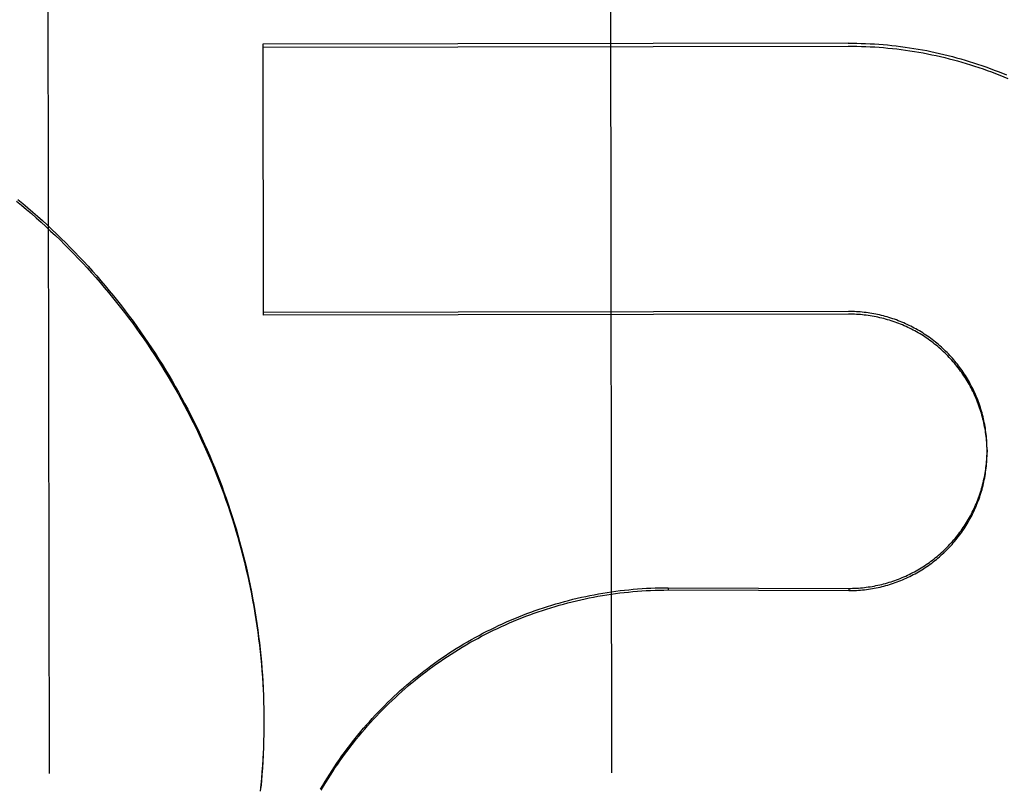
# Model space of a CAD drawing. Header units: inches. Extents: x 0 to 235, y 0 to 152.
# Tile 48 of 93: x 72.571 to 72.79, y 107.544 to 107.715. Entities that reach past the tile are written whole.
import ezdxf

# ---------------------------------------------------------------- set-up
doc = ezdxf.new("R2010")
doc.units = ezdxf.units.IN
doc.header["$LTSCALE"] = 12.9163468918
doc.header["$MEASUREMENT"] = 0
doc.linetypes.add('HIDDEN', pattern=[0.2, 0.1, -0.1])
doc.layers.add('DEFAULT_2', color=8, linetype='HIDDEN')

msp = doc.modelspace()

# ---------------------------------------------------------------- linework, layer by layer
at = {"layer": 'DEFAULT_2', "color": 8, "linetype": 'HIDDEN'}
for p, q in [((72.57798603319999, 107.5474169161), (72.577111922, 108.0995200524)), ((72.7021117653, 108.0997179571), (72.7029858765, 107.5476148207)), ((72.7555434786, 107.7098277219), (72.6254188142, 107.7096217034)), ((72.6254188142, 107.7096217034), (72.62551421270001, 107.6493664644)), ((72.6254198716, 107.7089538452), (72.755544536, 107.7091598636)), ((72.7556379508, 107.6501575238), (72.62551328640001, 107.6499515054)), ((72.7556388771, 107.6495724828), (72.62551421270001, 107.6493664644)), ((72.7864328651, 107.6194265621), (72.7864337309, 107.6188796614)), ((72.7155654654, 107.5887518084), (72.7155662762, 107.5882397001)), ((72.7155654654, 107.5887518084), (72.7556867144, 107.5886013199)), ((72.7155662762, 107.5882397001), (72.7556875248, 107.5880894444)), ((72.7556867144, 107.5886013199), (72.7556875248, 107.5880894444)), ((72.6255031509, 107.5664538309), (72.62556894, 107.5644833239)), ((72.6255663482, 107.5650172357), (72.6256180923, 107.5630423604)), ((72.6256157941, 107.56358015), (72.6256533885, 107.5616009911)), ((72.62565148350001, 107.562142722), (72.6256748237, 107.560159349)), ((72.6256734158, 107.5607050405), (72.6256822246, 107.558888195)), ((72.6256814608, 107.5593698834), (72.6256761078, 107.5572757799)), ((72.6256814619, 107.5593698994), (72.6256823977, 107.5587175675)), ((72.6256566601, 107.5563917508), (72.6256219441, 107.5543927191)), ((72.625676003, 107.5578293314), (72.6256559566, 107.5558341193)), ((72.6256235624, 107.5549544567), (72.6255740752, 107.5529517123))]:
    msp.add_line(p, q, dxfattribs=at)
for points in [[(72.7555434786, 107.7098277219), (72.756519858, 107.7098245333), (72.75749605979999, 107.7098107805), (72.75847215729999, 107.709786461), (72.7594479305, 107.7097515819), (72.7604231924, 107.7097061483), (72.761397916, 107.7096501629), (72.7623720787, 107.7095836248), (72.7633454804, 107.7095065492), (72.7643179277, 107.7094189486), (72.7652893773, 107.7093208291), (72.7662597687, 107.7092121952), (72.76722896, 107.7090930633), (72.7681968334, 107.7089634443), (72.7691632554, 107.7088233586), (72.77012806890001, 107.7086728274), (72.7710912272, 107.7085118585), (72.7720526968, 107.7083404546), (72.7730122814, 107.7081586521), (72.7739697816, 107.7079664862), (72.7749251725, 107.707763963), (72.7758784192, 107.7075510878), (72.77682935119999, 107.7073278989), (72.7777778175, 107.7070944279), (72.7787237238, 107.7068507), (72.77966695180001, 107.7065967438), (72.7806074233, 107.7063325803), (72.7815450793, 107.7060582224), (72.7824797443, 107.7057737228), (72.7834112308, 107.705479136), (72.78433951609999, 107.7051744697), (72.7852645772, 107.7048597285), (72.786186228, 107.704534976), (72.787104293, 107.7042002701), (72.7880187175, 107.7038556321), (72.78892942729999, 107.7035010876), (72.7898363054, 107.7031366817), (72.7907392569, 107.702762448)], [(72.755544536, 107.7091598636), (72.7565306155, 107.7091565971), (72.7575164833, 107.7091425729), (72.7585021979, 107.7091177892), (72.7594875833, 107.7090822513), (72.760472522, 107.7090359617), (72.7614568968, 107.7089789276), (72.7624405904, 107.708911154), (72.7634234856, 107.708832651), (72.7644054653, 107.7087434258), (72.76538641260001, 107.7086434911), (72.7663662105, 107.7085328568), (72.7673447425, 107.7084115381), (72.7683218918, 107.7082795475), (72.7692975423, 107.7081369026), (72.7702715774, 107.7079836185), (72.7712438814, 107.7078197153), (72.7722143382, 107.7076452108), (72.7731828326, 107.7074601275), (72.7741492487, 107.7072644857), (72.7751134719, 107.7070583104), (72.77607538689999, 107.7068416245), (72.7770348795, 107.7066144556), (72.777991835, 107.7063768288), (72.7789461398, 107.7061287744), (72.7798976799, 107.70587032), (72.7808463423, 107.7056014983), (72.78179201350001, 107.7053223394), (72.7827345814, 107.7050328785), (72.78367393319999, 107.7047331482), (72.7846099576, 107.704423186), (72.7855425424, 107.7041030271), (72.7864715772, 107.7037727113), (72.7873969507, 107.7034322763), (72.7883185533, 107.7030817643), (72.7892362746, 107.7027212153), (72.7901500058, 107.7023506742), (72.7910596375, 107.7019701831)], [(72.5706887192, 107.6747096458), (72.571800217, 107.6737910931), (72.5729028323, 107.6728618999), (72.573996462, 107.6719221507), (72.5750810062, 107.6709719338), (72.5761563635, 107.6700113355), (72.5772224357, 107.669040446), (72.578279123, 107.6680593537), (72.5793263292, 107.6670681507), (72.580363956, 107.6660669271), (72.5813919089, 107.6650557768), (72.5824100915, 107.664034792), (72.5834184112, 107.6630040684), (72.58441677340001, 107.6619636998), (72.5854050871, 107.6609137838), (72.5863832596, 107.659854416), (72.587351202, 107.6587856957), (72.5883088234, 107.6577077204), (72.58925603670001, 107.656620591), (72.5901927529, 107.6555244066), (72.59111888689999, 107.6544192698), (72.59203435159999, 107.6533052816), (72.5929390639, 107.6521825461), (72.5938329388, 107.6510511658), (72.594715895, 107.6499112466), (72.5955878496, 107.6487628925), (72.5964487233, 107.6476062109), (72.5972984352, 107.6464413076), (72.59813690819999, 107.6452682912), (72.5989640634, 107.6440872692), (72.5997798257, 107.6428983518), (72.6005841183, 107.6417016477), (72.6013768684, 107.6404972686), (72.6021580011, 107.6392853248), (72.60292744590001, 107.6380659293), (72.60368513, 107.6368391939), (72.60443098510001, 107.6356052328), (72.6051649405, 107.6343641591), (72.6058869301, 107.6331160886), (72.6065968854, 107.6318611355), (72.6072947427, 107.6305994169), (72.6079804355, 107.6293310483), (72.6086539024, 107.628056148), (72.60931507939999, 107.6267748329), (72.609963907, 107.6254872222), (72.61060032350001, 107.6241934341), (72.611224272, 107.622893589), (72.6118356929, 107.6215878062), (72.6124345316, 107.6202762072), (72.6130207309, 107.6189589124), (72.6135942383, 107.6176360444), (72.6141549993, 107.6163077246), (72.6147029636, 107.6149740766), (72.6152380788, 107.6136352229), (72.6157602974, 107.6122912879), (72.6162695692, 107.6109423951), (72.6167658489, 107.6095886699), (72.617249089, 107.6082302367), (72.6177192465, 107.6068672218), (72.6181762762, 107.6054997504), (72.6186201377, 107.6041279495), (72.6190507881, 107.6027519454), (72.6194681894, 107.6013718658), (72.6198723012, 107.5999878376), (72.6202630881, 107.5985999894), (72.6206405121, 107.5972084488), (72.6210045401, 107.595813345), (72.6213551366, 107.5944148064), (72.6216922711, 107.5930129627), (72.6220159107, 107.5916079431), (72.6223260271, 107.5901998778), (72.6226225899, 107.5887888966), (72.6229055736, 107.5873751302), (72.62317495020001, 107.585958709), (72.6234306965, 107.5845397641), (72.62367278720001, 107.5831184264), (72.62390120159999, 107.5816948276), (72.6241159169, 107.580269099), (72.6243169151, 107.5788413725), (72.62450417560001, 107.5774117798), (72.6246776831, 107.5759804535), (72.6248374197, 107.5745475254), (72.6249833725, 107.5731131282), (72.625115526, 107.5716773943), (72.62523387, 107.5702404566), (72.6253383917, 107.5688024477)], [(72.5710040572, 107.6750686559), (72.5721080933, 107.6741499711), (72.5732032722, 107.6732207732), (72.5742895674, 107.6722810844), (72.5753669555, 107.6713309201), (72.5764352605, 107.6703704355), (72.577494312, 107.6693997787), (72.57854407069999, 107.6684189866), (72.5795844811, 107.6674281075), (72.5806154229, 107.6664272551), (72.5816367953, 107.6654165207), (72.58264848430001, 107.6643960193), (72.5836503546, 107.6633658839), (72.5846423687, 107.6623261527), (72.5856244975, 107.6612768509), (72.58659658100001, 107.6602181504), (72.58755845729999, 107.6591502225), (72.5885101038, 107.6580730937), (72.589451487, 107.6569867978), (72.59038247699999, 107.6558914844), (72.591302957, 107.6547872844), (72.5922128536, 107.6536742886), (72.5931120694, 107.6525526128), (72.5940005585, 107.6514223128), (72.5948782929, 107.650283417), (72.5957451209, 107.6491361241), (72.5966008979, 107.6479806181), (72.5974455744, 107.6468169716), (72.5982790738, 107.6456452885), (72.5991013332, 107.6444656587), (72.5999122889, 107.6432781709), (72.6007118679, 107.6420829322), (72.60150000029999, 107.640880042), (72.6022766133, 107.6396696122), (72.6030416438, 107.6384517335), (72.6037949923, 107.6372265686), (72.60453654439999, 107.6359943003), (72.6052662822, 107.6347549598), (72.60598418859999, 107.6335085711), (72.6066901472, 107.632255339), (72.6073840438, 107.6309954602), (72.60806585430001, 107.6297289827), (72.6087355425, 107.6284559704), (72.60939303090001, 107.6271765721), (72.6100382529, 107.6258909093), (72.61067113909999, 107.624599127), (72.61129160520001, 107.6233013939), (72.6118996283, 107.6219977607), (72.6124951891, 107.6206882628), (72.6130781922, 107.6193731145), (72.6136485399, 107.6180525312), (72.61420622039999, 107.6167265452), (72.6147512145, 107.6153951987), (72.6152834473, 107.6140586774), (72.6158028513, 107.6127171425), (72.6163093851, 107.6113707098), (72.6168029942, 107.6100195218), (72.6172836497, 107.6086636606), (72.6177513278, 107.6073031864), (72.6182059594, 107.6059383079), (72.6186474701, 107.6045692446), (72.6190758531, 107.6031960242), (72.6194910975, 107.6018186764), (72.6198931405, 107.600437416), (72.620281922, 107.5990524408), (72.6206574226, 107.597663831), (72.6210196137, 107.5962716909), (72.62136846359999, 107.5948761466), (72.6217039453, 107.5934772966), (72.6220260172, 107.5920753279), (72.6223346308, 107.5906704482), (72.6226297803, 107.5892626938), (72.6229114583, 107.587852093), (72.6231796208, 107.5864388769), (72.6234342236, 107.5850232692), (72.6236752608, 107.5836053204), (72.62390272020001, 107.5821850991), (72.6241165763, 107.5807627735), (72.62431680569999, 107.5793384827), (72.62450339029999, 107.5779123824), (72.6246763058, 107.5764846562), (72.6248355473, 107.5750553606), (72.62498110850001, 107.5736245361), (72.6251129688, 107.5721924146), (72.6252311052, 107.5707592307)], [(72.7864328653, 107.6194265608), (72.7864294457, 107.6198393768), (72.7864198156, 107.6202756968), (72.7864040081, 107.620711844), (72.7863820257, 107.6211476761), (72.7863538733, 107.6215831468), (72.7863195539, 107.6220181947), (72.786279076, 107.6224527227), (72.78623244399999, 107.6228866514), (72.7861796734, 107.6233198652), (72.7861207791, 107.6237522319), (72.78605576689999, 107.624183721), (72.7859846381, 107.6246143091), (72.7859074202, 107.6250438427), (72.7858241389, 107.6254721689), (72.7857348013, 107.6258992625), (72.7856394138, 107.6263250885), (72.78553800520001, 107.6267495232), (72.7854305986, 107.6271724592), (72.7853172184, 107.6275938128), (72.78519789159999, 107.6280134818), (72.7850726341, 107.6284314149), (72.7849414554, 107.628847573), (72.7848044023, 107.6292618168), (72.78466152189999, 107.629674), (72.78451282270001, 107.6300841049), (72.784358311, 107.6304921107), (72.7841980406, 107.6308978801), (72.7840320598, 107.6313012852), (72.7838603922, 107.6317022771), (72.7836830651, 107.6321007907), (72.7835001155, 107.6324967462), (72.7833115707, 107.6328900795), (72.78311748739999, 107.6332806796), (72.782917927, 107.6336684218), (72.7827129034, 107.6340532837), (72.782502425, 107.6344352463), (72.7822865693, 107.6348141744), (72.7820654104, 107.6351899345), (72.7818389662, 107.6355625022), (72.78160725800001, 107.6359318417), (72.7813703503, 107.6362978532), (72.7811282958, 107.6366604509), (72.78088115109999, 107.6370195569), (72.7806289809, 107.637375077), (72.7803718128, 107.6377269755), (72.780109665, 107.6380752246), (72.7798426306, 107.6384197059), (72.7795708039, 107.6387602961), (72.7792941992, 107.6390969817), (72.77901283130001, 107.6394297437), (72.7787267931, 107.6397584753), (72.7784361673, 107.6400830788), (72.7781409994, 107.6404035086), (72.7778413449, 107.6407197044), (72.7775372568, 107.641031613), (72.7772287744, 107.6413391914), (72.77691599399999, 107.6416423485), (72.77659901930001, 107.6419409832), (72.77627786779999, 107.6422350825), (72.7759525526, 107.642524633), (72.77562319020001, 107.6428095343), (72.7752898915, 107.6430896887), (72.7749526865, 107.6433650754), (72.7746116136, 107.6436356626), (72.7742667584, 107.6439013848), (72.7739181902, 107.6441621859), (72.77356599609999, 107.6444180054), (72.7732102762, 107.6446687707), (72.772851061, 107.6449144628), (72.7724883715, 107.6451550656), (72.77212233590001, 107.6453904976), (72.7717530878, 107.6456206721), (72.7713806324, 107.645845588), (72.77100498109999, 107.646065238), (72.7706262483, 107.6462795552), (72.7702445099, 107.6464884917), (72.7698598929, 107.6466919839), (72.769472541, 107.6468899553), (72.7690824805, 107.6470823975), (72.7686897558, 107.6472692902), (72.7682944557, 107.6474505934), (72.7678966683, 107.647626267), (72.7674964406, 107.6477962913), (72.7670938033, 107.6479606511), (72.76668889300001, 107.6481192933), (72.76628184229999, 107.6482721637), (72.7658726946, 107.6484192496), (72.7654615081, 107.6485605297), (72.7650483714, 107.6486959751), (72.7646333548, 107.6488255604), (72.7642165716, 107.6489492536), (72.76379814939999, 107.6490670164), (72.7633781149, 107.6491788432), (72.7629564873, 107.6492847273), (72.7625334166, 107.6493846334), (72.7621090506, 107.649478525), (72.7616834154, 107.649566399), (72.7612565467, 107.6496482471), (72.7608285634, 107.649724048), (72.7603995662, 107.6497937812), (72.7599696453, 107.6498574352), (72.75953890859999, 107.6499149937), (72.7591074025, 107.6499664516), (72.7586751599, 107.6500118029), (72.7582423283, 107.6500510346), (72.7578090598, 107.6500841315), (72.75737537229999, 107.6501110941), (72.7569412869, 107.6501319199), (72.7565069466, 107.6501466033), (72.75607252, 107.6501551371), (72.7556379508, 107.6501575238)], [(72.7864337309, 107.6188796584), (72.78643027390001, 107.6192945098), (72.7864205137, 107.619733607), (72.78640447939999, 107.62017252), (72.78638217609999, 107.6206111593), (72.7863536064, 107.621049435), (72.7863187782, 107.6214872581), (72.7862776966, 107.6219245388), (72.78623037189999, 107.6223611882), (72.7861768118, 107.6227971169), (72.7861170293, 107.6232322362), (72.7860510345, 107.6236664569), (72.7859788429, 107.6240996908), (72.7859004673, 107.624531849), (72.7858159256, 107.6249628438), (72.7857252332, 107.6253925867), (72.7856284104, 107.6258209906), (72.7855254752, 107.6262479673), (72.78541645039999, 107.6266734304), (72.7853013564, 107.6270972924), (72.78518021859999, 107.6275194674), (72.78505305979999, 107.6279398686), (72.7849199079, 107.6283584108), (72.78478078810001, 107.628775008), (72.7846357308, 107.6291895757), (72.78448476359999, 107.6296020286), (72.7843279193, 107.6300122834), (72.78416522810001, 107.6304202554), (72.78399672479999, 107.6308258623), (72.78382244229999, 107.6312290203), (72.78364241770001, 107.6316296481), (72.7834566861, 107.632027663), (72.7832652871, 107.6324229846), (72.7830682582, 107.6328155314), (72.7828656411, 107.6332052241), (72.7826574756, 107.6335919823), (72.7824438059, 107.633975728), (72.7822246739, 107.6343563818), (72.7820001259, 107.6347338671), (72.7817702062, 107.6351081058), (72.7815349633, 107.6354790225), (72.7812944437, 107.6358465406), (72.781048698, 107.6362105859), (72.78079777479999, 107.6365710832), (72.78054172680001, 107.6369279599), (72.7802806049, 107.6372811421), (72.7800144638, 107.6376305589), (72.7797433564, 107.6379761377), (72.7794673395, 107.6383178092), (72.7791864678, 107.6386555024), (72.7789008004, 107.6389891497), (72.77861039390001, 107.6393186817), (72.7783153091, 107.6396440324), (72.77801560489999, 107.6399651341), (72.77771134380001, 107.6402819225), (72.7774025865, 107.6405943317), (72.7770893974, 107.6409022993), (72.77677183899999, 107.641205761), (72.77644997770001, 107.6415046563), (72.7761238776, 107.6417989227), (72.77579360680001, 107.6420885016), (72.7754592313, 107.6423733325), (72.77512082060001, 107.6426533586), (72.7747784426, 107.6429285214), (72.7744321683, 107.6431987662), (72.7740820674, 107.6434640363), (72.7737282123, 107.643724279), (72.7733706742, 107.6439794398), (72.7730095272, 107.644229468), (72.7726448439, 107.6444743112), (72.77227669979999, 107.6447139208), (72.771905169, 107.6449482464), (72.7715303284, 107.6451772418), (72.7711522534, 107.6454008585), (72.7707710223, 107.6456190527), (72.7703867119, 107.645831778), (72.7699994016, 107.6460389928), (72.7696091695, 107.6462406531), (72.7692160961, 107.6464367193), (72.7688202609, 107.6466271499), (72.7684217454, 107.6468119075), (72.7680206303, 107.6469909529), (72.76761699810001, 107.6471642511), (72.7672109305, 107.647331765), (72.7668025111, 107.6474934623), (72.7663918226, 107.647649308), (72.7659789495, 107.6477992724), (72.7655639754, 107.6479433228), (72.7651469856, 107.6480814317), (72.7647280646, 107.6482135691), (72.7643072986, 107.6483397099), (72.7638847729, 107.6484598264), (72.7634605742, 107.648573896), (72.7630347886, 107.6486818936), (72.7626075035, 107.648783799), (72.7621788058, 107.6488795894), (72.76174878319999, 107.6489692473), (72.76131752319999, 107.6490527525), (72.76088511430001, 107.6491300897), (72.7604516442, 107.6492012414), (72.7600172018, 107.6492661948), (72.7595818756, 107.6493249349), (72.7591457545, 107.6493774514), (72.7587089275, 107.649423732), (72.7582714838, 107.6494637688), (72.7578335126, 107.649497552), (72.7573951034, 107.6495250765), (72.75695634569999, 107.6495463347), (72.75651732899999, 107.6495613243), (72.7560781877, 107.6495700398), (72.7556388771, 107.6495724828)], [(72.7556867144, 107.5886013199), (72.7561215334, 107.5886043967), (72.7565561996, 107.5886136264), (72.7569907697, 107.5886290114), (72.757425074, 107.5886505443), (72.75785896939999, 107.5886782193), (72.7582924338, 107.5887120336), (72.7587254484, 107.5887519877), (72.7591578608, 107.5887980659), (72.7595895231, 107.5888502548), (72.7600204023, 107.5889085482), (72.7604504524, 107.5889729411), (72.7608795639, 107.5890434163), (72.7613076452, 107.5891199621), (72.7617345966, 107.5892025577), (72.7621603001, 107.5892911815), (72.76258471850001, 107.5893858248), (72.7630078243, 107.5894864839), (72.76342947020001, 107.5895931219), (72.7638495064, 107.5897057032), (72.7642679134, 107.5898242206), (72.7646846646, 107.5899486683), (72.7650996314, 107.5900790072), (72.7655126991, 107.5902152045), (72.7659237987, 107.5903572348), (72.7663328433, 107.5905050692), (72.7667397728, 107.5906586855), (72.7671445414, 107.5908180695), (72.7675470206, 107.5909831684), (72.7679470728, 107.5911539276), (72.76834468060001, 107.5913303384), (72.7687398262, 107.5915123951), (72.7691323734, 107.591700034), (72.7695221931, 107.5918931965), (72.7699092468, 107.5920918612), (72.7702934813, 107.5922960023), (72.7706748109, 107.5925055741), (72.7710531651, 107.5927205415), (72.7714284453, 107.5929408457), (72.7718005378, 107.5931664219), (72.77216941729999, 107.5933972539), (72.7725350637, 107.593633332), (72.7728973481, 107.5938745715), (72.7732561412, 107.5941208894), (72.7736114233, 107.5943722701), (72.7739631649, 107.594628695), (72.7743112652, 107.59489009), (72.774655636, 107.5951563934), (72.7749962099, 107.59542755), (72.7753329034, 107.5957034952), (72.77566567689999, 107.5959841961), (72.7759944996, 107.5962696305), (72.776319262, 107.5965597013), (72.7766398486, 107.5968543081), (72.77695624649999, 107.5971534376), (72.77726843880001, 107.5974570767), (72.7775763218, 107.5977651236), (72.7778797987, 107.5980774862), (72.7781788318, 107.5983941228), (72.7784733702, 107.5987149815), (72.7787633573, 107.5990400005), (72.7790487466, 107.5993691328), (72.7793294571, 107.5997022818), (72.77960539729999, 107.6000393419), (72.77987655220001, 107.6003802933), (72.78014290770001, 107.6007251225), (72.7804043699, 107.6010737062), (72.78066084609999, 107.6014259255), (72.78091231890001, 107.6017817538), (72.7811587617, 107.6021411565), (72.7814001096, 107.6025040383), (72.7816363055, 107.6028703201), (72.78186729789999, 107.6032399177), (72.7820930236, 107.6036127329), (72.7823134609, 107.6039887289), (72.7825285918, 107.6043678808), (72.7827383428, 107.6047500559), (72.78294263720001, 107.6051351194), (72.7831414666, 107.6055230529), (72.78333481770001, 107.6059138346), (72.7835226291, 107.6063073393), (72.7837048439, 107.6067034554), (72.7838814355, 107.6071021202), (72.784052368, 107.6075032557), (72.7842176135, 107.6079067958), (72.7843771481, 107.6083126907), (72.7845309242, 107.6087208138), (72.78467888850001, 107.6091310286), (72.7848210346, 107.6095433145), (72.7849573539, 107.6099576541), (72.7850877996, 107.6103739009), (72.7852123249, 107.6107919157), (72.7853309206, 107.6112116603), (72.7854435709, 107.6116330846), (72.7855502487, 107.6120560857), (72.7856509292, 107.6124805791), (72.7857455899, 107.6129064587), (72.785834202, 107.6133336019), (72.7859167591, 107.6137619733), (72.7859932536, 107.6141915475), (72.7860636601, 107.614622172), (72.7861279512, 107.6150536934), (72.78618612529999, 107.6154860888), (72.7862381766, 107.6159193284), (72.7862840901, 107.6163532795), (72.7863238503, 107.6167878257), (72.7863574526, 107.6172228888), (72.78638488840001, 107.6176583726), (72.78640615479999, 107.6180942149), (72.7864212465, 107.6185303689), (72.786430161, 107.6189666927), (72.7864328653, 107.6194265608)], [(72.7556875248, 107.5880894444), (72.756126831, 107.5880925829), (72.756565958, 107.5881019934), (72.7570049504, 107.588117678), (72.757443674, 107.5881396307), (72.757882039, 107.5881678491), (72.7583199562, 107.5882023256), (72.758757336, 107.5882430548), (72.7591940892, 107.5882900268), (72.7596301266, 107.5883432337), (72.7600653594, 107.5884026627), (72.7604996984, 107.5884683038), (72.7609330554, 107.5885401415), (72.76136534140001, 107.5886181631), (72.7617964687, 107.5887023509), (72.7622263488, 107.5887926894), (72.7626548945, 107.5888891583), (72.7630820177, 107.5889917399), (72.7635076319, 107.5891004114), (72.7639316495, 107.5892151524), (72.76435398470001, 107.5893359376), (72.76477455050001, 107.5894627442), (72.76519326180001, 107.5895955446), (72.76561003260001, 107.5897343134), (72.76602477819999, 107.5898790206), (72.7664374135, 107.5900296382), (72.76684785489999, 107.5901861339), (72.7672560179, 107.5903484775), (72.7676618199, 107.590516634), (72.7680651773, 107.5906905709), (72.7684660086, 107.590870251), (72.7688642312, 107.5910556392), (72.7692597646, 107.5912466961), (72.76965252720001, 107.5914433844), (72.7700424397, 107.5916456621), (72.7704294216, 107.5918534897), (72.7708133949, 107.5920668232), (72.7711942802, 107.5922856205), (72.7715720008, 107.5925098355), (72.7719464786, 107.5927394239), (72.7723176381, 107.5929743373), (72.7726854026, 107.5932145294), (72.77304969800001, 107.5934599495), (72.77341044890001, 107.5937105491), (72.7737675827, 107.5939662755), (72.77412102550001, 107.5942270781), (72.77447070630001, 107.594492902), (72.7748165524, 107.5947636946), (72.7751584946, 107.595039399), (72.7754964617, 107.5953199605), (72.7758303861, 107.5956053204), (72.7761601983, 107.5958954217), (72.77648583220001, 107.596190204), (72.7768072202, 107.5964896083), (72.7771242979, 107.5967935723), (72.7774369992, 107.5971020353), (72.7777452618, 107.5974149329), (72.7780490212, 107.5977322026), (72.778348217, 107.5980537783), (72.7786427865, 107.5983795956), (72.7789326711, 107.5987095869), (72.77921781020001, 107.599043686), (72.7794981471, 107.5993818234), (72.779773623, 107.5997239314), (72.78004418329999, 107.6000699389), (72.7803097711, 107.6004197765), (72.7805703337, 107.6007733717), (72.7808258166, 107.6011306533), (72.781076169, 107.6014915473), (72.7813213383, 107.6018559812), (72.78156127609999, 107.6022238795), (72.7817959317, 107.6025951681), (72.7820252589, 107.6029697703), (72.7822492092, 107.6033476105), (72.78246773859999, 107.6037286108), (72.7826808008, 107.6041126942), (72.782888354, 107.6044997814), (72.7830903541, 107.6048897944), (72.7832867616, 107.6052826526), (72.7834775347, 107.6056782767), (72.78366263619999, 107.6060765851), (72.7838420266, 107.6064774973), (72.784015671, 107.6068809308), (72.7841835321, 107.6072868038), (72.7843455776, 107.6076950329), (72.7845017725, 107.6081055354), (72.7846520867, 107.6085182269), (72.7847964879, 107.6089330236), (72.7849349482, 107.6093498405), (72.7850674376, 107.6097685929), (72.78519393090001, 107.6101891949), (72.7853144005, 107.6106115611), (72.7854288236, 107.6110356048), (72.785537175, 107.6114612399), (72.7856394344, 107.6118883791), (72.78573557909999, 107.6123169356), (72.7858255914, 107.6127468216), (72.78590945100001, 107.6131779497), (72.7859871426, 107.6136102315), (72.7860586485, 107.6140435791), (72.786123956, 107.6144779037), (72.78618305, 107.6149131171), (72.7862359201, 107.61534913), (72.7862825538, 107.6157858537), (72.7863229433, 107.616223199), (72.7863570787, 107.6166610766), (72.7863849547, 107.6170993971), (72.7864065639, 107.617538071), (72.7864219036, 107.6179770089), (72.7864309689, 107.618416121), (72.7864337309, 107.6188796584)], [(72.6382901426, 107.5439574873), (72.6387813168, 107.5448004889), (72.639281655, 107.5456380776), (72.6397911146, 107.5464701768), (72.64030960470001, 107.5472966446), (72.6408370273, 107.5481173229), (72.6413733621, 107.5489321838), (72.64191859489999, 107.5497412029), (72.6424726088, 107.5505442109), (72.6430352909, 107.551341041), (72.643606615, 107.5521316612), (72.6441865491, 107.552916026), (72.6447749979, 107.553694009), (72.6453718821, 107.5544655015), (72.6459771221, 107.5552304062), (72.6465906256, 107.555988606), (72.6472123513, 107.5567400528), (72.6478422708, 107.5574847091), (72.64848025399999, 107.558222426), (72.64912616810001, 107.5589530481), (72.6497799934, 107.5596765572), (72.65044170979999, 107.5603929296), (72.65111118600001, 107.5611020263), (72.6517883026, 107.5618037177), (72.6524730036, 107.562497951), (72.6531652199, 107.5631846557), (72.6538648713, 107.5638637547), (72.65457189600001, 107.564535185), (72.6552861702, 107.565198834), (72.6560075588, 107.5658545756), (72.65673603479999, 107.5665023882), (72.6574715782, 107.5671422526), (72.6582140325, 107.567774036), (72.6589632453, 107.568397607), (72.6597191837, 107.5690129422), (72.6604818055, 107.5696200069), (72.661250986, 107.570218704), (72.66202662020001, 107.5708089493), (72.6628086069, 107.5713906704), (72.6635968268, 107.5719637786), (72.6643912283, 107.5725282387), (72.6651917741, 107.5730840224), (72.6659983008, 107.57363102), (72.6668106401, 107.5741691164), (72.6676287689, 107.5746982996), (72.6684526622, 107.5752185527), (72.66928215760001, 107.5757297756), (72.6701171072, 107.576231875), (72.6709574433, 107.5767248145), (72.67180308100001, 107.5772085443), (72.67265392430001, 107.5776830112), (72.67350989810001, 107.5781481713), (72.674370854, 107.578603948), (72.67523662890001, 107.5790502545), (72.6761071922, 107.5794870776), (72.6769825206, 107.5799144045), (72.6778624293, 107.5803321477), (72.678746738, 107.5807402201), (72.679635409, 107.5811386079), (72.6805283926, 107.5815272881), (72.681425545, 107.5819062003), (72.682326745, 107.5822752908), (72.6832318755, 107.5826345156), (72.6841407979, 107.5829838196), (72.685053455, 107.5833231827), (72.68596980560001, 107.5836525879), (72.6868896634, 107.5839719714), (72.6878128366, 107.5842812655), (72.6887393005, 107.5845804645), (72.6896690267, 107.5848695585), (72.6906018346, 107.5851484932), (72.6915375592, 107.5854172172), (72.69247612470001, 107.5856757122), (72.6934174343, 107.5859239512), (72.69436138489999, 107.5861619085), (72.6953078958, 107.5863895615), (72.6962568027, 107.5866068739), (72.69720792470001, 107.5868138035), (72.69816123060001, 107.5870103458), (72.6991166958, 107.5871964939), (72.7000741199, 107.5873722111), (72.70103330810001, 107.58753746), (72.70199421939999, 107.587692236), (72.7029567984, 107.5878365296), (72.7039208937, 107.5879703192), (72.7048863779, 107.5880935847), (72.705853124, 107.588206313), (72.7068209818, 107.5883084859), (72.7077898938, 107.5884000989), (72.7087598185, 107.5884811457), (72.7097305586, 107.5885516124), (72.7107019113, 107.5886114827), (72.7116738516, 107.588660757), (72.7126463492, 107.5886994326), (72.7136192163, 107.5887275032), (72.7145922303, 107.5887449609), (72.7155654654, 107.5887518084)], [(72.63843510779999, 107.5437402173), (72.6389321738, 107.5445861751), (72.63943850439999, 107.5454266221), (72.6399540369, 107.5462614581), (72.6404787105, 107.5470905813), (72.64101246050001, 107.5479138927), (72.6415552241, 107.5487312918), (72.642106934, 107.5495426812), (72.6426675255, 107.5503479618), (72.6432369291, 107.5511470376), (72.6438150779, 107.5519398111), (72.6444019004, 107.5527261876), (72.6449973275, 107.5535060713), (72.6456012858, 107.5542793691), (72.6462137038, 107.5550459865), (72.6468345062, 107.5558058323), (72.6474636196, 107.5565588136), (72.6481009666, 107.5573048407), (72.64874647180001, 107.5580438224), (72.6494000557, 107.5587756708), (72.6500616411, 107.5595002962), (72.6507311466, 107.5602176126), (72.6514084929, 107.5609275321), (72.6520935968, 107.5616299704), (72.6527863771, 107.5623248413), (72.6534867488, 107.5630120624), (72.6541946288, 107.5636915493), (72.6549099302, 107.5643632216), (72.65563256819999, 107.5650269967), (72.6563624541, 107.5656827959), (72.6570995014, 107.5663305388), (72.6578436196, 107.5669701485), (72.6585947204, 107.5676015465), (72.6593527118, 107.568224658), (72.6601175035, 107.5688394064), (72.66088900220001, 107.569445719), (72.661667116, 107.5700435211), (72.6624517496, 107.5706327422), (72.66324280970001, 107.5712133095), (72.6640401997, 107.5717851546), (72.6648438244, 107.572348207), (72.6656535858, 107.5729024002), (72.6664693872, 107.5734476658), (72.6672911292, 107.5739839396), (72.6681187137, 107.5745111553), (72.66895203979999, 107.575029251), (72.6697910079, 107.5755381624), (72.6706355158, 107.5760378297), (72.6714854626, 107.5765281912), (72.6723407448, 107.5770091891), (72.6732012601, 107.577480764), (72.6740669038, 107.5779428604), (72.6749375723, 107.578395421), (72.6758131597, 107.5788383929), (72.6766935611, 107.5792717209), (72.6775786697, 107.5796953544), (72.6784683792, 107.5801092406), (72.6793625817, 107.5805133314), (72.68026117, 107.5809075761), (72.68116403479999, 107.581291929), (72.6820710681, 107.5816663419), (72.6829821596, 107.5820307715), (72.6838972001, 107.5823851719), (72.6848160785, 107.5827295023), (72.6857386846, 107.5830637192), (72.6866649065, 107.5833877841), (72.687594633, 107.5837016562), (72.6885277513, 107.5840052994), (72.6894641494, 107.5842986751), (72.6904037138, 107.58458175), (72.6913463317, 107.5848544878), (72.6922918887, 107.5851168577), (72.6932402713, 107.585368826), (72.6941913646, 107.5856103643), (72.6951450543, 107.5858414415), (72.69610122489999, 107.5860620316), (72.6970597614, 107.5862721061), (72.69802054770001, 107.5864716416), (72.6989834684, 107.5866606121), (72.6999484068, 107.5868389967), (72.7009152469, 107.5870067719), (72.7018838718, 107.5871639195), (72.7028541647, 107.5873104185), (72.7038260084, 107.5874462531), (72.7047992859, 107.5875714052), (72.7057738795, 107.5876858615), (72.7067496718, 107.5877896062), (72.7077265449, 107.5878826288), (72.708704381, 107.5879649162), (72.7096830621, 107.5880364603), (72.7106624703, 107.5880972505), (72.7116424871, 107.5881472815), (72.7126229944, 107.5881865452), (72.713603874, 107.588215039), (72.7145849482, 107.5882327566), (72.7155662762, 107.5882397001)], [(72.6252311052, 107.5707592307), (72.6253355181, 107.5693250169), (72.6254262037, 107.5678898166), (72.6255031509, 107.5664538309)], [(72.6253383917, 107.5688024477), (72.6254290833, 107.5673635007), (72.6255059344, 107.5659237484)], [(72.625516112, 107.5520810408), (72.62544177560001, 107.5506453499), (72.6253537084, 107.5492104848), (72.62525191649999, 107.5477765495), (72.625136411, 107.5463436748), (72.625007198, 107.544911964), (72.62486429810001, 107.5434816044)], [(72.6255767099, 107.5535174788), (72.6255123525, 107.5515112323), (72.6254367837, 107.550071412), (72.6253473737, 107.5486323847), (72.62524413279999, 107.5471942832), (72.6251270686, 107.5457572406), (72.6249961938, 107.5443213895)]]:
    msp.add_lwpolyline(points, dxfattribs=at)

doc.saveas('drawing.dxf')
